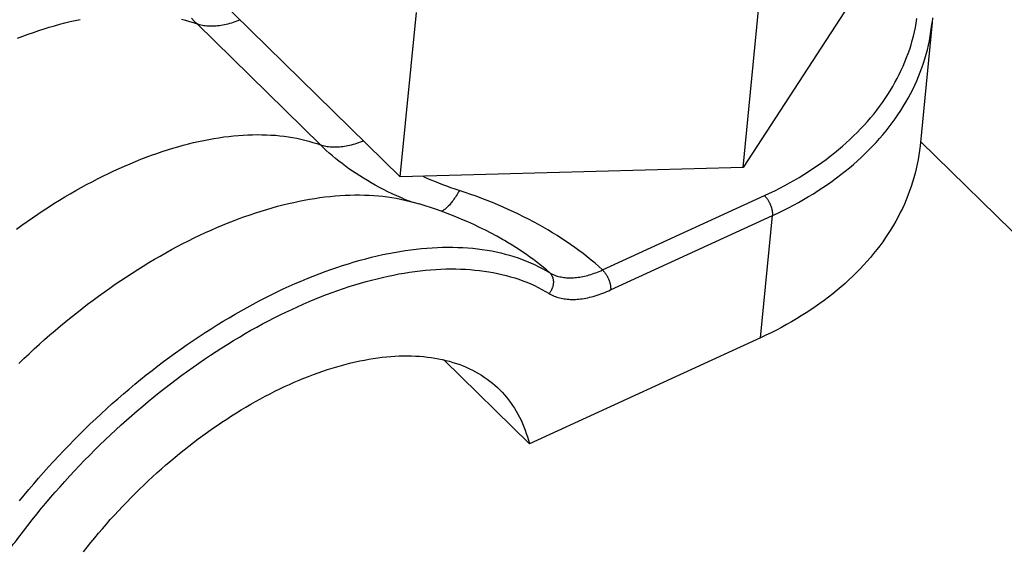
# Model space of a CAD drawing. Extents: x 0 to 594, y 0 to 420.
# Tile 130 of 136: x 554.97 to 558.18, y 127.73 to 129.46. Entities that reach past the tile are written whole.
import ezdxf

# ---------------------------------------------------------------- set-up
doc = ezdxf.new("R2010")
doc.units = 0
doc.header["$LTSCALE"] = 32.67
doc.layers.get('0').update_dxf_attribs({"linetype": 'CONTINUOUS'})

msp = doc.modelspace()

# ---------------------------------------------------------------- linework, layer by layer
at = {"color": 7, "linetype": 'CONTINUOUS'}
for p, q in [((557.7755, 129.6644), (557.3275, 128.9758)), ((556.2084, 128.9449), (555.5374, 129.6026)), ((557.3275, 128.9758), (557.3799, 129.5123)), ((556.2084, 128.9449), (556.2608, 129.4814)), ((557.9067, 129.0608), (566.5437, 120.5956)), ((557.3275, 128.9758), (556.2084, 128.9449)), ((557.3843, 128.4197), (556.6298, 128.0733)), ((556.6298, 128.0733), (556.3499, 128.3477))]:
    msp.add_line(p, q, dxfattribs=at)
at = {"color": 9, "linetype": 'CONTINUOUS'}
for p, q in [((555.9477, 129.0493), (555.5447, 129.4443)), ((556.8688, 128.6413), (557.3971, 128.8838)), ((556.895, 128.5759), (557.4232, 128.8184)), ((557.3843, 128.4197), (557.4232, 128.8184))]:
    msp.add_line(p, q, dxfattribs=at)
for points in [[(554.9581, 129.3974), (554.9757, 129.4041), (554.9931, 129.4106), (555.0105, 129.4167), (555.0279, 129.4226), (555.0451, 129.4282), (555.0623, 129.4335), (555.0794, 129.4385), (555.0965, 129.4432), (555.1134, 129.4476), (555.1302, 129.4518), (555.147, 129.4556), (555.1636, 129.4591)], [(555.494, 129.4599), (555.507, 129.4564), (555.5197, 129.4527), (555.5323, 129.4486), (555.5447, 129.4443)], [(555.5447, 129.4443), (555.5354, 129.4535), (555.5264, 129.4628)], [(555.6856, 129.4573), (555.6804, 129.4552), (555.6745, 129.453), (555.6686, 129.4508), (555.6628, 129.4489), (555.6569, 129.447), (555.6512, 129.4453), (555.6454, 129.4438), (555.6397, 129.4424), (555.6341, 129.4411), (555.6285, 129.44), (555.6229, 129.4391), (555.6175, 129.4383), (555.612, 129.4376), (555.6067, 129.4371), (555.6014, 129.4367), (555.5962, 129.4365), (555.5911, 129.4365), (555.586, 129.4366), (555.5811, 129.4368), (555.5762, 129.4372), (555.5714, 129.4378), (555.5667, 129.4385), (555.5621, 129.4393), (555.5576, 129.4403), (555.5532, 129.4415), (555.5489, 129.4428), (555.5447, 129.4443)], [(557.3971, 128.8838), (557.414, 128.8917), (557.4307, 128.8998), (557.4471, 128.9082), (557.4633, 128.9167), (557.4793, 128.9254), (557.4951, 128.9343), (557.5106, 128.9435), (557.5259, 128.9528), (557.5409, 128.9623), (557.5556, 128.972), (557.5701, 128.9818), (557.5844, 128.9919), (557.5983, 129.0021), (557.612, 129.0126), (557.6255, 129.0231), (557.6386, 129.0339), (557.6515, 129.0448), (557.664, 129.0559), (557.6763, 129.0672), (557.6883, 129.0786), (557.7, 129.0901), (557.7113, 129.1018), (557.7224, 129.1137), (557.7332, 129.1257), (557.7436, 129.1378), (557.7538, 129.1501), (557.7636, 129.1625), (557.7731, 129.175), (557.7823, 129.1877), (557.7912, 129.2005), (557.7997, 129.2134), (557.8079, 129.2264), (557.8158, 129.2395), (557.8233, 129.2528), (557.8305, 129.2661), (557.8374, 129.2796), (557.8439, 129.2931), (557.85, 129.3067), (557.8559, 129.3204), (557.8614, 129.3342), (557.8665, 129.3481), (557.8713, 129.3621), (557.8757, 129.3761), (557.8798, 129.3902), (557.8835, 129.4044), (557.8869, 129.4186), (557.8899, 129.4329), (557.8926, 129.4472), (557.8949, 129.4616)], [(557.4232, 128.8184), (557.4408, 128.8267), (557.4582, 128.8351), (557.4753, 128.8438), (557.4922, 128.8526), (557.5088, 128.8617), (557.5252, 128.871), (557.5413, 128.8805), (557.5572, 128.8902), (557.5728, 128.9001), (557.5882, 128.9101), (557.6032, 128.9204), (557.618, 128.9309), (557.6326, 128.9415), (557.6468, 128.9523), (557.6608, 128.9634), (557.6744, 128.9745), (557.6878, 128.9859), (557.7009, 128.9974), (557.7136, 129.0091), (557.7261, 129.021), (557.7382, 129.033), (557.7501, 129.0452), (557.7616, 129.0575), (557.7728, 129.07), (557.7837, 129.0826), (557.7942, 129.0954), (557.8044, 129.1083), (557.8143, 129.1213), (557.8239, 129.1345), (557.8331, 129.1478), (557.842, 129.1612), (557.8505, 129.1747), (557.8587, 129.1884), (557.8665, 129.2022), (557.874, 129.216), (557.8811, 129.23), (557.8879, 129.2441), (557.8943, 129.2583), (557.9004, 129.2725), (557.9061, 129.2869), (557.9114, 129.3013), (557.9164, 129.3158), (557.921, 129.3304), (557.9253, 129.3451), (557.9291, 129.3598), (557.9326, 129.3746), (557.9358, 129.3895), (557.9386, 129.4044), (557.9409, 129.4193), (557.943, 129.4343), (557.9446, 129.4491)], [(554.955, 128.7744), (554.9723, 128.7869), (554.9898, 128.7993), (555.0072, 128.8114), (555.0248, 128.8234), (555.0423, 128.835), (555.06, 128.8465), (555.0776, 128.8577), (555.0953, 128.8687), (555.113, 128.8794), (555.1308, 128.8899), (555.1486, 128.9001), (555.1663, 128.9101), (555.1841, 128.9198), (555.2019, 128.9293), (555.2197, 128.9385), (555.2374, 128.9474), (555.2552, 128.9561), (555.2729, 128.9645), (555.2906, 128.9726), (555.3083, 128.9805), (555.326, 128.9881), (555.3436, 128.9954), (555.3611, 129.0024), (555.3786, 129.0091), (555.3961, 129.0156), (555.4135, 129.0218), (555.4308, 129.0276), (555.4481, 129.0332), (555.4653, 129.0385), (555.4824, 129.0435), (555.4994, 129.0483), (555.5164, 129.0527), (555.5332, 129.0568), (555.55, 129.0606), (555.5666, 129.0641), (555.5831, 129.0674), (555.5995, 129.0703), (555.6158, 129.0729), (555.632, 129.0752), (555.6481, 129.0773), (555.664, 129.079), (555.6798, 129.0804), (555.6954, 129.0815), (555.7109, 129.0823), (555.7262, 129.0828), (555.7414, 129.083), (555.7564, 129.0828), (555.7713, 129.0824), (555.786, 129.0817), (555.8005, 129.0807), (555.8148, 129.0793), (555.829, 129.0777), (555.843, 129.0757), (555.8568, 129.0735), (555.8704, 129.0709), (555.8838, 129.0681), (555.897, 129.0649), (555.9099, 129.0614), (555.9227, 129.0577), (555.9353, 129.0536), (555.9477, 129.0493)], [(556.0886, 129.0624), (556.0834, 129.0603), (556.0775, 129.058), (556.0716, 129.0559), (556.0658, 129.0539), (556.0599, 129.0521), (556.0541, 129.0504), (556.0484, 129.0488), (556.0427, 129.0474), (556.0371, 129.0461), (556.0315, 129.045), (556.0259, 129.0441), (556.0204, 129.0433), (556.015, 129.0426), (556.0097, 129.0421), (556.0044, 129.0418), (555.9992, 129.0416), (555.9941, 129.0415), (555.989, 129.0416), (555.984, 129.0419), (555.9792, 129.0423), (555.9744, 129.0428), (555.9697, 129.0435), (555.9651, 129.0444), (555.9606, 129.0454), (555.9562, 129.0465), (555.9519, 129.0478), (555.9477, 129.0493)], [(556.219, 128.8735), (556.212, 128.8765), (556.1969, 128.8831), (556.1822, 128.8898), (556.1679, 128.8967), (556.1538, 128.9037), (556.1401, 128.9108), (556.1266, 128.918), (556.1135, 128.9254), (556.1007, 128.9328), (556.0881, 128.9404), (556.0758, 128.9481), (556.0638, 128.9559), (556.0521, 128.9638), (556.0406, 128.9718), (556.0293, 128.9799), (556.0183, 128.9882), (556.0076, 128.9965), (555.9971, 129.005), (555.9867, 129.0136), (555.9766, 129.0224), (555.9668, 129.0312), (555.9571, 129.0402), (555.9477, 129.0493)], [(556.4198, 128.8943), (556.3874, 128.9049), (556.3737, 128.9096), (556.3602, 128.9144), (556.3469, 128.9194), (556.3338, 128.9244), (556.3211, 128.9296), (556.3087, 128.9348), (556.2965, 128.9401), (556.2847, 128.9455), (556.2817, 128.947)], [(554.9632, 128.336), (554.9797, 128.352), (554.9964, 128.3677), (555.0132, 128.3833), (555.0302, 128.3987), (555.0472, 128.414), (555.0644, 128.429), (555.0817, 128.4439), (555.0991, 128.4586), (555.1165, 128.4731), (555.1341, 128.4874), (555.1518, 128.5015), (555.1696, 128.5154), (555.1874, 128.5291), (555.2053, 128.5426), (555.2233, 128.5559), (555.2414, 128.5689), (555.2595, 128.5818), (555.2777, 128.5944), (555.2959, 128.6068), (555.3142, 128.6189), (555.3325, 128.6308), (555.3509, 128.6425), (555.3693, 128.6539), (555.3877, 128.6651), (555.4061, 128.6761), (555.4246, 128.6867), (555.4431, 128.6972), (555.4616, 128.7074), (555.4801, 128.7173), (555.4985, 128.727), (555.517, 128.7364), (555.5355, 128.7455), (555.5539, 128.7544), (555.5724, 128.7629), (555.5908, 128.7713), (555.6091, 128.7793), (555.6275, 128.7871), (555.6458, 128.7946), (555.664, 128.8018), (555.6822, 128.8087), (555.7003, 128.8153), (555.7184, 128.8216), (555.7364, 128.8277), (555.7544, 128.8335), (555.7722, 128.8389), (555.79, 128.8441), (555.8077, 128.849), (555.8253, 128.8536), (555.8428, 128.8579), (555.8602, 128.8619), (555.8776, 128.8655), (555.8948, 128.8689), (555.9118, 128.872), (555.9288, 128.8748), (555.9457, 128.8773), (555.9624, 128.8794), (555.979, 128.8813), (555.9954, 128.8829), (556.0117, 128.8841), (556.0279, 128.8851), (556.0439, 128.8857), (556.0597, 128.886), (556.0754, 128.8861), (556.091, 128.8858), (556.1064, 128.8852), (556.1216, 128.8843), (556.1366, 128.8831), (556.1514, 128.8816), (556.1661, 128.8798), (556.1806, 128.8777), (556.1949, 128.8753), (556.209, 128.8725), (556.2228, 128.8695), (556.2365, 128.8662), (556.249, 128.8629)], [(556.4014, 128.9003), (556.3987, 128.8958), (556.3961, 128.8915), (556.3935, 128.8873), (556.3909, 128.8832), (556.3883, 128.8792), (556.3857, 128.8755), (556.3831, 128.8718), (556.3806, 128.8683), (556.3781, 128.8649), (556.3757, 128.8617), (556.3732, 128.8587), (556.3708, 128.8558), (556.3684, 128.853), (556.3661, 128.8505), (556.3637, 128.848), (556.3615, 128.8458), (556.3592, 128.8437), (556.357, 128.8417), (556.3548, 128.84), (556.3527, 128.8383), (556.3506, 128.8369), (556.3486, 128.8356), (556.3466, 128.8345), (556.3446, 128.8336), (556.3427, 128.8328), (556.3425, 128.8328)], [(556.8688, 128.6413), (556.8566, 128.6522), (556.844, 128.6629), (556.8312, 128.6736), (556.8182, 128.6841), (556.8049, 128.6944), (556.7914, 128.7047), (556.7776, 128.7147), (556.7636, 128.7246), (556.7493, 128.7344), (556.7348, 128.744), (556.7201, 128.7535), (556.7052, 128.7628), (556.69, 128.7719), (556.6746, 128.7809), (556.659, 128.7897), (556.6432, 128.7983), (556.6272, 128.8068), (556.6109, 128.8151), (556.5945, 128.8232), (556.5779, 128.8312), (556.561, 128.8389), (556.544, 128.8465), (556.5268, 128.8539), (556.5094, 128.8611), (556.4918, 128.8681), (556.4741, 128.8749), (556.4562, 128.8816), (556.4381, 128.888), (556.4198, 128.8943)], [(557.3971, 128.8838), (557.3982, 128.8827), (557.3993, 128.8815), (557.4005, 128.8802), (557.4016, 128.8789), (557.4027, 128.8776), (557.4038, 128.8762), (557.4048, 128.8748), (557.4059, 128.8733), (557.4069, 128.8718), (557.4079, 128.8703), (557.4089, 128.8687), (557.4099, 128.8671), (557.4108, 128.8655), (557.4118, 128.8638), (557.4127, 128.8621), (557.4135, 128.8604), (557.4144, 128.8587), (557.4152, 128.857), (557.4159, 128.8552), (557.4167, 128.8535), (557.4174, 128.8517), (557.4181, 128.8499), (557.4187, 128.8481), (557.4193, 128.8464), (557.4199, 128.8446), (557.4204, 128.8428), (557.4209, 128.841), (557.4213, 128.8393), (557.4217, 128.8375), (557.4221, 128.8358), (557.4224, 128.8341), (557.4227, 128.8324), (557.4229, 128.8307), (557.4231, 128.8291), (557.4233, 128.8275), (557.4234, 128.8259), (557.4234, 128.8243), (557.4235, 128.8228), (557.4234, 128.8213), (557.4234, 128.8198), (557.4232, 128.8184)], [(554.9651, 127.8872), (554.9804, 127.9059), (554.9959, 127.9246), (555.0116, 127.9432), (555.0275, 127.9616), (555.0436, 127.98), (555.0599, 127.9981), (555.0764, 128.0162), (555.093, 128.0341), (555.1098, 128.0519), (555.1267, 128.0695), (555.1438, 128.087), (555.1611, 128.1043), (555.1785, 128.1215), (555.1961, 128.1385), (555.2138, 128.1553), (555.2317, 128.1719), (555.2497, 128.1884), (555.2678, 128.2047), (555.286, 128.2208), (555.3044, 128.2367), (555.3228, 128.2524), (555.3414, 128.2679), (555.3601, 128.2832), (555.3789, 128.2983), (555.3977, 128.3131), (555.4167, 128.3278), (555.4357, 128.3422), (555.4548, 128.3564), (555.474, 128.3704), (555.4933, 128.3842), (555.5126, 128.3977), (555.532, 128.4109), (555.5514, 128.424), (555.5709, 128.4368), (555.5905, 128.4493), (555.61, 128.4616), (555.6296, 128.4736), (555.6492, 128.4853), (555.6689, 128.4968), (555.6885, 128.5081), (555.7082, 128.519), (555.7279, 128.5297), (555.7475, 128.5401), (555.7672, 128.5503), (555.7869, 128.5601), (555.8065, 128.5697), (555.8261, 128.579), (555.8457, 128.588), (555.8653, 128.5967), (555.8848, 128.6051), (555.9043, 128.6132), (555.9238, 128.6211), (555.9432, 128.6286), (555.9625, 128.6358), (555.9818, 128.6427), (556.001, 128.6493), (556.0201, 128.6556), (556.0392, 128.6616), (556.0582, 128.6673), (556.077, 128.6727), (556.0958, 128.6778), (556.1145, 128.6825), (556.1331, 128.6869), (556.1516, 128.6911), (556.17, 128.6949), (556.1883, 128.6983), (556.2064, 128.7015), (556.2244, 128.7043), (556.2423, 128.7068), (556.26, 128.709), (556.2776, 128.7109), (556.2951, 128.7125), (556.3124, 128.7137), (556.3295, 128.7146), (556.3465, 128.7152), (556.3633, 128.7154), (556.38, 128.7153), (556.3965, 128.7149), (556.4128, 128.7142), (556.4289, 128.7132), (556.4448, 128.7118), (556.4606, 128.7101), (556.4761, 128.7081), (556.4915, 128.7057), (556.5066, 128.7031), (556.5216, 128.7001), (556.5363, 128.6968), (556.5508, 128.6932), (556.5651, 128.6892), (556.5792, 128.685), (556.593, 128.6804), (556.6067, 128.6755), (556.62, 128.6703), (556.6332, 128.6648), (556.6461, 128.659), (556.6588, 128.6528), (556.6712, 128.6464), (556.6834, 128.6396), (556.6986, 128.6306)], [(556.6953, 128.6326), (556.6852, 128.6413), (556.6749, 128.6499), (556.6644, 128.6584), (556.6537, 128.6668), (556.6428, 128.6751), (556.6317, 128.6833), (556.6204, 128.6914), (556.6088, 128.6993), (556.5971, 128.7071), (556.5852, 128.7148), (556.5732, 128.7224), (556.5609, 128.7298), (556.5484, 128.7371), (556.5463, 128.7383)], [(554.9783, 127.7888), (554.9925, 127.8072), (555.0069, 127.8256), (555.0215, 127.8439), (555.0363, 127.862), (555.0513, 127.8801), (555.0665, 127.898), (555.0819, 127.9158), (555.0974, 127.9336), (555.1131, 127.9511), (555.129, 127.9686), (555.1451, 127.9859), (555.1613, 128.0031), (555.1777, 128.0201), (555.1943, 128.037), (555.211, 128.0538), (555.2278, 128.0704), (555.2448, 128.0868), (555.2619, 128.103), (555.2792, 128.1191), (555.2966, 128.1351), (555.3141, 128.1508), (555.3317, 128.1663), (555.3495, 128.1817), (555.3673, 128.1969), (555.3853, 128.2119), (555.4033, 128.2267), (555.4215, 128.2413), (555.4397, 128.2556), (555.458, 128.2698), (555.4764, 128.2838), (555.4949, 128.2975), (555.5135, 128.311), (555.5321, 128.3243), (555.5508, 128.3374), (555.5695, 128.3502), (555.5883, 128.3628), (555.6071, 128.3751), (555.626, 128.3872), (555.6449, 128.3991), (555.6639, 128.4107), (555.6828, 128.4221), (555.7018, 128.4332), (555.7208, 128.4441), (555.7398, 128.4547), (555.7588, 128.465), (555.7779, 128.4751), (555.7969, 128.4849), (555.8159, 128.4944), (555.8349, 128.5036), (555.8538, 128.5126), (555.8728, 128.5213), (555.8917, 128.5297), (555.9106, 128.5379), (555.9294, 128.5457), (555.9482, 128.5533), (555.967, 128.5606), (555.9857, 128.5675), (556.0043, 128.5742), (556.0229, 128.5806), (556.0414, 128.5867), (556.0598, 128.5925), (556.0781, 128.598), (556.0964, 128.6032), (556.1146, 128.6081), (556.1326, 128.6127), (556.1506, 128.617), (556.1685, 128.621), (556.1862, 128.6246), (556.2039, 128.628), (556.2214, 128.631), (556.2388, 128.6338), (556.2561, 128.6362), (556.2733, 128.6383), (556.2903, 128.6401), (556.3071, 128.6416), (556.3239, 128.6428), (556.3404, 128.6437), (556.3569, 128.6443), (556.3731, 128.6445), (556.3892, 128.6444), (556.4052, 128.644), (556.4209, 128.6433), (556.4365, 128.6423), (556.4519, 128.641), (556.4671, 128.6394), (556.4822, 128.6374), (556.497, 128.6352), (556.5117, 128.6326), (556.5261, 128.6297), (556.5403, 128.6265), (556.5544, 128.623), (556.5682, 128.6192), (556.5818, 128.6151), (556.5952, 128.6107), (556.6084, 128.6059), (556.6213, 128.6009), (556.634, 128.5956), (556.6465, 128.5899), (556.6587, 128.584), (556.6707, 128.5778), (556.6825, 128.5712), (556.694, 128.5644)], [(556.6953, 128.6326), (556.6964, 128.6315), (556.6976, 128.6303), (556.6986, 128.6291), (556.6996, 128.6279), (556.7006, 128.6266), (556.7015, 128.6252), (556.7024, 128.6239), (556.7032, 128.6224), (556.7039, 128.6209), (556.7046, 128.6194), (556.7052, 128.6179), (556.7058, 128.6163), (556.7063, 128.6146), (556.7068, 128.613), (556.7071, 128.6113), (556.7075, 128.6096), (556.7077, 128.6078), (556.7079, 128.6061), (556.708, 128.6043), (556.7081, 128.6025), (556.7081, 128.6007), (556.708, 128.5989), (556.7079, 128.597), (556.7077, 128.5952), (556.7074, 128.5934), (556.7071, 128.5916), (556.7067, 128.5897), (556.7063, 128.5879), (556.7058, 128.5861), (556.7052, 128.5843), (556.7046, 128.5825), (556.7039, 128.5807), (556.7031, 128.579), (556.7023, 128.5772), (556.7015, 128.5755), (556.7006, 128.5738), (556.6996, 128.5722), (556.6986, 128.5705), (556.6975, 128.569), (556.6964, 128.5674), (556.6952, 128.5659), (556.694, 128.5644)], [(556.6986, 128.6306), (556.7021, 128.6287), (556.7057, 128.627), (556.7093, 128.6254), (556.7131, 128.6238), (556.7169, 128.6225), (556.7209, 128.6212), (556.7249, 128.6201), (556.729, 128.6191), (556.7332, 128.6182), (556.7375, 128.6174), (556.7418, 128.6168), (556.7462, 128.6162), (556.7507, 128.6159), (556.7553, 128.6156), (556.7599, 128.6155), (556.7646, 128.6154), (556.7694, 128.6156), (556.7743, 128.6158), (556.7791, 128.6162), (556.7841, 128.6167), (556.7891, 128.6173), (556.7941, 128.618), (556.7993, 128.6189), (556.8044, 128.6199), (556.8096, 128.621), (556.8148, 128.6222), (556.8201, 128.6236), (556.8254, 128.6251), (556.8308, 128.6267), (556.8361, 128.6284), (556.8415, 128.6303), (556.847, 128.6322), (556.8524, 128.6343), (556.8579, 128.6365), (556.8633, 128.6388), (556.8688, 128.6413)], [(556.8688, 128.6413), (556.87, 128.6401), (556.8711, 128.6389), (556.8722, 128.6377), (556.8733, 128.6364), (556.8744, 128.6351), (556.8755, 128.6337), (556.8766, 128.6323), (556.8776, 128.6308), (556.8787, 128.6293), (556.8797, 128.6277), (556.8807, 128.6262), (556.8816, 128.6246), (556.8826, 128.6229), (556.8835, 128.6213), (556.8844, 128.6196), (556.8853, 128.6179), (556.8861, 128.6162), (556.8869, 128.6145), (556.8877, 128.6127), (556.8884, 128.6109), (556.8892, 128.6092), (556.8898, 128.6074), (556.8905, 128.6056), (556.8911, 128.6038), (556.8916, 128.6021), (556.8922, 128.6003), (556.8926, 128.5985), (556.8931, 128.5968), (556.8935, 128.595), (556.8939, 128.5933), (556.8942, 128.5916), (556.8944, 128.5899), (556.8947, 128.5882), (556.8949, 128.5865), (556.895, 128.5849), (556.8951, 128.5833), (556.8952, 128.5818), (556.8952, 128.5802), (556.8952, 128.5788), (556.8951, 128.5773), (556.895, 128.5759)], [(556.694, 128.5644), (556.6979, 128.5621), (556.7019, 128.56), (556.706, 128.558), (556.7102, 128.5561), (556.7146, 128.5544), (556.719, 128.5528), (556.7236, 128.5514), (556.7282, 128.5501), (556.733, 128.549), (556.7378, 128.548), (556.7428, 128.5471), (556.7478, 128.5464), (556.7529, 128.5459), (556.7581, 128.5454), (556.7634, 128.5452), (556.7688, 128.5451), (556.7742, 128.5451), (556.7798, 128.5452), (556.7854, 128.5456), (556.791, 128.546), (556.7967, 128.5466), (556.8025, 128.5474), (556.8084, 128.5483), (556.8143, 128.5494), (556.8203, 128.5506), (556.8263, 128.5519), (556.8324, 128.5534), (556.8385, 128.555), (556.8446, 128.5568), (556.8508, 128.5587), (556.8571, 128.5607), (556.8633, 128.5629), (556.8696, 128.5652), (556.8759, 128.5677), (556.8823, 128.5703), (556.8886, 128.573), (556.895, 128.5759)], [(554.9293, 127.7276), (554.9346, 127.7335), (554.9397, 127.7395), (554.9448, 127.7456), (554.9498, 127.7517), (554.9548, 127.7578), (554.9596, 127.764), (554.9783, 127.7888)]]:
    msp.add_lwpolyline(points, dxfattribs=at)
at = {"color": 7, "linetype": 'CONTINUOUS'}
for points in [[(557.9459, 129.4643), (557.9446, 129.4491)], [(557.9446, 129.4491), (557.9052, 129.0459), (557.9034, 129.031), (557.9013, 129.0161), (557.8988, 129.0013), (557.896, 128.9865), (557.8927, 128.9717), (557.8891, 128.9571), (557.8852, 128.9424), (557.8809, 128.9279), (557.8762, 128.9134), (557.8712, 128.899), (557.8658, 128.8847), (557.86, 128.8704), (557.8539, 128.8563), (557.8474, 128.8422), (557.8406, 128.8282), (557.8335, 128.8144), (557.826, 128.8006), (557.8181, 128.7869), (557.8099, 128.7734), (557.8013, 128.7599), (557.7925, 128.7466), (557.7832, 128.7334), (557.7737, 128.7204), (557.7638, 128.7074), (557.7536, 128.6946), (557.7431, 128.682), (557.7322, 128.6694), (557.721, 128.6571), (557.7095, 128.6448), (557.6977, 128.6327), (557.6856, 128.6208), (557.6732, 128.609), (557.6605, 128.5974), (557.6475, 128.586), (557.6341, 128.5747), (557.6205, 128.5636), (557.6066, 128.5527), (557.5925, 128.542), (557.578, 128.5314), (557.5633, 128.521), (557.5483, 128.5108), (557.533, 128.5008), (557.5174, 128.491), (557.5017, 128.4814), (557.4856, 128.4719), (557.4693, 128.4627), (557.4528, 128.4537), (557.436, 128.4449), (557.419, 128.4363), (557.4017, 128.4279), (557.3843, 128.4197)], [(556.219, 128.8735), (556.222, 128.8722), (556.2275, 128.87), (556.2326, 128.8681), (556.2373, 128.8665), (556.2416, 128.8651), (556.2455, 128.8639), (556.2695, 128.8569)], [(556.5463, 128.7383), (556.5418, 128.7409), (556.5234, 128.7511), (556.5048, 128.7611), (556.4861, 128.7708), (556.4671, 128.7801), (556.448, 128.7892), (556.4288, 128.798), (556.4094, 128.8064), (556.3898, 128.8146), (556.3701, 128.8224), (556.3502, 128.83), (556.3303, 128.8372), (556.3101, 128.8441), (556.2898, 128.8507), (556.2695, 128.8569)], [(555.1745, 127.7212), (555.1864, 127.7365), (555.1985, 127.7516), (555.2108, 127.7667), (555.2232, 127.7817), (555.2359, 127.7966), (555.2487, 127.8114), (555.2616, 127.8261), (555.2748, 127.8406), (555.288, 127.8551), (555.3015, 127.8694), (555.315, 127.8836), (555.3288, 127.8976), (555.3426, 127.9116), (555.3566, 127.9253), (555.3707, 127.939), (555.385, 127.9525), (555.3993, 127.9658), (555.4138, 127.9789), (555.4284, 127.992), (555.4431, 128.0048), (555.4579, 128.0174), (555.4728, 128.0299), (555.4878, 128.0422), (555.5028, 128.0544), (555.518, 128.0663), (555.5332, 128.0781), (555.5485, 128.0896), (555.5639, 128.101), (555.5793, 128.1121), (555.5948, 128.1231), (555.6104, 128.1338), (555.6259, 128.1443), (555.6416, 128.1546), (555.6573, 128.1647), (555.673, 128.1746), (555.6887, 128.1842), (555.7045, 128.1936), (555.7202, 128.2028), (555.736, 128.2117), (555.7518, 128.2205), (555.7676, 128.2289), (555.7834, 128.2371), (555.7992, 128.2451), (555.815, 128.2528), (555.8307, 128.2603), (555.8465, 128.2675), (555.8622, 128.2745), (555.8778, 128.2812), (555.8935, 128.2877), (555.9091, 128.2939), (555.9246, 128.2998), (555.9401, 128.3055), (555.9556, 128.3109), (555.9709, 128.316), (555.9863, 128.3208), (556.0015, 128.3254), (556.0167, 128.3297), (556.0317, 128.3338), (556.0467, 128.3375), (556.0616, 128.341), (556.0764, 128.3442), (556.0912, 128.3471), (556.1058, 128.3497), (556.1202, 128.3521), (556.1346, 128.3542), (556.1489, 128.356), (556.163, 128.3575), (556.177, 128.3587), (556.1909, 128.3596), (556.2046, 128.3603), (556.2182, 128.3607), (556.2317, 128.3607), (556.245, 128.3605), (556.2581, 128.3601), (556.2711, 128.3593), (556.2839, 128.3582), (556.2966, 128.3569), (556.309, 128.3553), (556.3214, 128.3534), (556.3335, 128.3512), (556.3454, 128.3487), (556.3572, 128.346), (556.3688, 128.3429), (556.3801, 128.3396), (556.3913, 128.336), (556.4023, 128.3322), (556.4131, 128.328), (556.4236, 128.3236), (556.434, 128.3189), (556.4441, 128.3139), (556.4541, 128.3087), (556.4638, 128.3032), (556.4732, 128.2974), (556.4825, 128.2914), (556.4915, 128.2851), (556.5003, 128.2785), (556.5088, 128.2717), (556.5172, 128.2647), (556.5252, 128.2573), (556.5306, 128.2522)], [(556.5306, 128.2522), (556.5331, 128.2497), (556.5406, 128.2419), (556.548, 128.2338), (556.5551, 128.2255), (556.5619, 128.217), (556.5685, 128.2082), (556.5748, 128.1991), (556.5808, 128.1898), (556.5866, 128.1803), (556.5921, 128.1706), (556.5974, 128.1607), (556.6024, 128.1505), (556.6071, 128.1401), (556.6116, 128.1295), (556.6158, 128.1187), (556.6197, 128.1076), (556.6233, 128.0964), (556.6267, 128.085), (556.6298, 128.0733)]]:
    msp.add_lwpolyline(points, dxfattribs=at)

doc.saveas('drawing.dxf')
